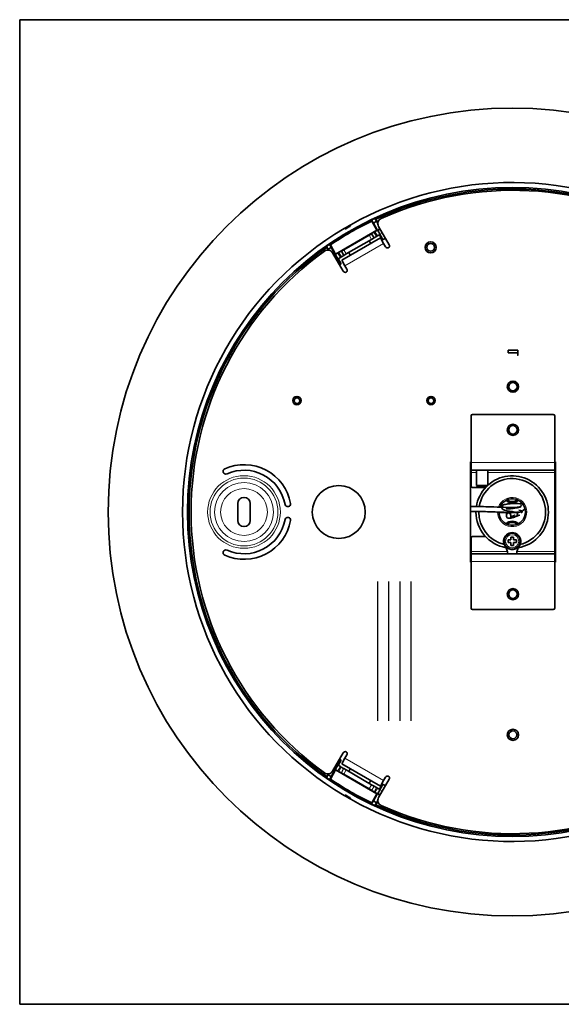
# Model space of a CAD drawing. Header units: millimetres. Extents: x 0 to 11890, y 0 to 8410.
# Tile 1 of 9: x 3137 to 3526, y 1434 to 2141. Entities that reach past the tile are written whole.
import ezdxf

# ---------------------------------------------------------------- set-up
doc = ezdxf.new("R2010")
doc.units = ezdxf.units.MM
doc.layers.add('1', color=7, linetype='Continuous', true_color=0xffffff)

msp = doc.modelspace()

# ---------------------------------------------------------------- linework, layer by layer
at = {"layer": '1', "color": 8, "linetype": 'Continuous', "lineweight": 35, "true_color": 0x808080}
for p, q in [((3136.83, 1433.62), (3136.83, 2140.62)), ((3843.83, 2140.62), (3136.83, 2140.62)), ((3136.83, 1433.62), (3843.83, 1433.62))]:
    msp.add_line(p, q, dxfattribs=at)
at = {"layer": '1', "color": 155, "linetype": 'Continuous', "lineweight": 35, "true_color": 0x4c7299}
for p, q in [((3389.42, 1996.76), (3390.69, 1994.57)), ((3389.52, 1996.01), (3393.29, 1989.48)), ((3390.69, 1994.57), (3392.89, 1995.84)), ((3393.73, 1989.36), (3390.69, 1994.57)), ((3392.89, 1995.84), (3391.73, 1997.86)), ((3393.87, 1994.72), (3392.34, 1997.36)), ((3392.89, 1995.84), (3393.83, 1994.19)), ((3393.29, 1989.48), (3363.61, 1972.34)), ((3389.44, 1986.88), (3389.37, 1986.99)), ((3389.44, 1986.88), (3391.16, 1983.9)), ((3391.82, 1988.42), (3391.1, 1988)), ((3393.29, 1989.48), (3393.56, 1989.41)), ((3395.44, 1990.35), (3393.73, 1989.36)), ((3393.8, 1989.34), (3393.73, 1989.36)), ((3395.47, 1990.3), (3393.8, 1989.34)), ((3393.8, 1989.34), (3395.5, 1986.4)), ((3394.37, 1992.2), (3401.99, 1979.01)), ((3367.97, 1967.92), (3395.69, 1983.92)), ((3387.71, 1985.87), (3369.52, 1975.37)), ((3371.24, 1972.4), (3389.42, 1982.9)), ((3387.69, 1981.9), (3388.82, 1979.95)), ((3391.16, 1983.9), (3389.42, 1982.9)), ((3392.89, 1984.9), (3391.16, 1983.9)), ((3392.89, 1984.9), (3393.61, 1985.32)), ((3395.34, 1986.32), (3393.61, 1985.32)), ((3395.18, 1986.22), (3397.36, 1982.45)), ((3397.99, 1979.93), (3395.69, 1983.92)), ((3397.36, 1982.45), (3399.34, 1983.59)), ((3397.48, 1982.92), (3397.36, 1982.45)), ((3399.39, 1977.51), (3397.99, 1979.93)), ((3357.13, 1977.88), (3358.3, 1975.87)), ((3357.26, 1977.1), (3358.36, 1975.18)), ((3358.3, 1975.87), (3360.5, 1977.14)), ((3358.73, 1975.13), (3358.3, 1975.87)), ((3360.5, 1977.14), (3359.24, 1979.33)), ((3363.61, 1972.34), (3359.84, 1978.87)), ((3360.5, 1977.14), (3363.49, 1971.9)), ((3361.46, 1973.2), (3369.08, 1960.01)), ((3365.98, 1973.5), (3365.26, 1973.08)), ((3367.78, 1974.38), (3367.72, 1974.49)), ((3369.51, 1971.4), (3367.78, 1974.38)), ((3374.1, 1971.45), (3372.97, 1973.4)), ((3363.49, 1971.9), (3362.53, 1971.35)), ((3363.47, 1971.83), (3362.56, 1971.3)), ((3363.47, 1971.83), (3363.49, 1971.9)), ((3365.17, 1968.89), (3363.47, 1971.83)), ((3363.61, 1972.34), (3363.54, 1972.07)), ((3367.05, 1969.98), (3365.32, 1968.98)), ((3367.66, 1965.31), (3365.49, 1969.08)), ((3367.05, 1969.98), (3367.77, 1970.4)), ((3369.51, 1971.4), (3367.77, 1970.4)), ((3370.27, 1963.93), (3367.97, 1967.92)), ((3371.24, 1972.4), (3369.51, 1971.4)), ((3366.43, 1964.59), (3367.66, 1965.31)), ((3367.19, 1965.43), (3367.66, 1965.31)), ((3371.67, 1961.51), (3370.27, 1963.93)), ((3494.33, 1903.32), (3487.33, 1903.32)), ((3494.33, 1901.33), (3487.33, 1901.33)), ((3460.83, 1822.72), (3460.83, 1856.12)), ((3461.83, 1857.12), (3519.83, 1857.12)), ((3520.83, 1822.72), (3520.83, 1856.12)), ((3460.33, 1823.12), (3460.33, 1751.12)), ((3460.83, 1823.12), (3460.33, 1823.12)), ((3460.83, 1817.12), (3460.83, 1822.72)), ((3460.83, 1815.53), (3460.83, 1817.12)), ((3460.83, 1817.12), (3520.83, 1817.12)), ((3464.83, 1817.12), (3464.83, 1806.12)), ((3472.83, 1806.12), (3472.83, 1817.12)), ((3521.33, 1823.12), (3520.83, 1823.12)), ((3520.83, 1817.12), (3520.83, 1822.72)), ((3520.83, 1815.53), (3520.83, 1817.12)), ((3521.33, 1751.12), (3521.33, 1823.12)), ((3460.83, 1805.62), (3460.83, 1815.53)), ((3520.83, 1758.72), (3520.83, 1815.53)), ((3471.1, 1804.62), (3461.83, 1804.62)), ((3464.83, 1806.12), (3465.83, 1805.12)), ((3464.83, 1806.12), (3472.83, 1806.12)), ((3471.83, 1805.12), (3465.83, 1805.12)), ((3471.83, 1805.12), (3472.83, 1806.12)), ((3293.33, 1781.12), (3293.33, 1793.12)), ((3302.33, 1793.12), (3302.33, 1781.12)), ((3460.83, 1758.72), (3460.83, 1768.62)), ((3461.83, 1769.62), (3471.1, 1769.62)), ((3484.53, 1767.67), (3484.82, 1767.6)), ((3486.09, 1770.37), (3486.3, 1770.16)), ((3488.77, 1771.92), (3488.85, 1771.63)), ((3489.33, 1769.12), (3489.33, 1767.12)), ((3491.33, 1769.12), (3489.33, 1769.12)), ((3491.33, 1769.12), (3491.33, 1767.12)), ((3491.89, 1771.92), (3491.81, 1771.63)), ((3494.57, 1770.37), (3494.36, 1770.16)), ((3496.13, 1767.67), (3495.84, 1767.6)), ((3484.53, 1764.58), (3484.82, 1764.65)), ((3486.09, 1761.88), (3486.3, 1762.09)), ((3487.33, 1765.12), (3487.33, 1767.12)), ((3489.33, 1767.12), (3487.33, 1767.12)), ((3489.33, 1765.12), (3487.33, 1765.12)), ((3488.77, 1760.33), (3488.85, 1760.62)), ((3489.33, 1765.12), (3489.33, 1763.12)), ((3491.33, 1763.12), (3489.33, 1763.12)), ((3493.33, 1767.12), (3491.33, 1767.12)), ((3491.33, 1765.12), (3491.33, 1763.12)), ((3493.33, 1765.12), (3491.33, 1765.12)), ((3491.89, 1760.33), (3491.81, 1760.62)), ((3493.33, 1765.12), (3493.33, 1767.12)), ((3494.57, 1761.88), (3494.36, 1762.09)), ((3496.13, 1764.58), (3495.84, 1764.65)), ((3460.83, 1757.12), (3460.83, 1758.72)), ((3460.83, 1757.12), (3520.83, 1757.12)), ((3460.83, 1751.53), (3460.83, 1757.12)), ((3520.83, 1757.12), (3520.83, 1758.72)), ((3520.83, 1751.53), (3520.83, 1757.12)), ((3460.33, 1751.12), (3460.83, 1751.12)), ((3460.83, 1718.12), (3460.83, 1751.53)), ((3520.83, 1718.12), (3520.83, 1751.53)), ((3520.83, 1751.12), (3521.33, 1751.12)), ((3461.83, 1717.12), (3519.83, 1717.12)), ((3361.46, 1601.05), (3369.08, 1614.24)), ((3371.67, 1612.74), (3370.27, 1610.32)), ((3363.47, 1602.42), (3365.17, 1605.36)), ((3365.32, 1605.27), (3367.05, 1604.27)), ((3365.49, 1605.17), (3367.66, 1608.94)), ((3367.66, 1608.94), (3366.43, 1609.66)), ((3367.19, 1608.82), (3367.66, 1608.94)), ((3370.27, 1610.32), (3367.97, 1606.33)), ((3395.69, 1590.33), (3367.97, 1606.33)), ((3358.3, 1598.38), (3357.13, 1596.37)), ((3358.36, 1599.07), (3357.26, 1597.15)), ((3358.3, 1598.38), (3358.73, 1599.12)), ((3360.5, 1597.11), (3358.3, 1598.38)), ((3359.84, 1595.38), (3363.61, 1601.91)), ((3363.49, 1602.35), (3360.5, 1597.11)), ((3362.53, 1602.9), (3363.49, 1602.35)), ((3362.56, 1602.95), (3363.47, 1602.42)), ((3363.47, 1602.42), (3363.49, 1602.35)), ((3363.61, 1601.91), (3363.54, 1602.18)), ((3363.61, 1601.91), (3393.29, 1584.77)), ((3365.26, 1601.17), (3365.84, 1600.83)), ((3367.63, 1603.93), (3367.05, 1604.27)), ((3367.75, 1599.89), (3367.58, 1599.84)), ((3367.63, 1603.93), (3369.36, 1602.93)), ((3369.47, 1602.87), (3369.36, 1602.93)), ((3369.47, 1602.87), (3371.2, 1601.87)), ((3369.49, 1598.9), (3387.75, 1588.36)), ((3389.46, 1591.33), (3371.2, 1601.87)), ((3372.97, 1600.85), (3374.1, 1602.8)), ((3359.24, 1594.92), (3360.5, 1597.11)), ((3388.82, 1594.3), (3387.69, 1592.35)), ((3389.46, 1591.33), (3391.19, 1590.33)), ((3394.37, 1582.05), (3401.99, 1595.24)), ((3397.36, 1591.8), (3395.18, 1588.03)), ((3397.99, 1594.32), (3395.69, 1590.33)), ((3397.48, 1591.33), (3397.36, 1591.8)), ((3399.34, 1590.66), (3397.36, 1591.8)), ((3399.39, 1596.74), (3397.99, 1594.32)), ((3389.47, 1587.35), (3389.52, 1587.18)), ((3393.29, 1584.77), (3389.52, 1578.24)), ((3390.69, 1579.68), (3393.73, 1584.89)), ((3391.19, 1590.33), (3391.3, 1590.27)), ((3391.24, 1586.17), (3391.82, 1585.83)), ((3391.3, 1590.27), (3393.03, 1589.27)), ((3393.61, 1588.93), (3393.03, 1589.27)), ((3393.29, 1584.77), (3393.56, 1584.84)), ((3393.61, 1588.93), (3395.34, 1587.93)), ((3393.8, 1584.91), (3393.73, 1584.89)), ((3393.73, 1584.89), (3395.44, 1583.9)), ((3395.5, 1587.85), (3393.8, 1584.91)), ((3393.8, 1584.91), (3395.47, 1583.95)), ((3390.69, 1579.68), (3389.42, 1577.49)), ((3392.89, 1578.41), (3390.69, 1579.68)), ((3391.73, 1576.39), (3392.89, 1578.41)), ((3392.34, 1576.89), (3393.87, 1579.53)), ((3393.83, 1580.06), (3392.89, 1578.41))]:
    msp.add_line(p, q, dxfattribs=at)
at = {"layer": '1', "color": 155, "linetype": 'Continuous', "lineweight": 18, "true_color": 0x4c7299}
for p, q in [((3372.14, 1991.71), (3371.99, 1991.96)), ((3372.25, 1991.78), (3372.11, 1992.03)), ((3372.28, 1991.46), (3372.14, 1991.71)), ((3372.4, 1991.53), (3372.25, 1991.78)), ((3391.1, 1988), (3392.89, 1984.9)), ((3393.61, 1985.32), (3391.82, 1988.42)), ((3393.56, 1989.41), (3395.34, 1986.32)), ((3395.5, 1986.4), (3397.17, 1987.36)), ((3370.27, 1963.93), (3397.99, 1979.93)), ((3389.42, 1982.9), (3387.71, 1985.87)), ((3399.17, 1983.89), (3397.48, 1982.92)), ((3365.26, 1973.08), (3367.05, 1969.98)), ((3367.77, 1970.4), (3365.98, 1973.5)), ((3369.52, 1975.37), (3371.24, 1972.4)), ((3365.32, 1968.98), (3363.54, 1972.07)), ((3364.26, 1968.36), (3365.17, 1968.89)), ((3367.19, 1965.43), (3366.26, 1964.89)), ((3460.83, 1822.72), (3520.83, 1822.72)), ((3460.83, 1815.53), (3464.83, 1815.53)), ((3472.83, 1815.53), (3520.83, 1815.53)), ((3460.83, 1758.72), (3486.93, 1758.72)), ((3493.73, 1758.72), (3520.83, 1758.72)), ((3460.83, 1751.53), (3520.83, 1751.53)), ((3363.54, 1602.18), (3365.32, 1605.27)), ((3365.17, 1605.36), (3364.26, 1605.89)), ((3366.26, 1609.36), (3367.19, 1608.82)), ((3397.99, 1594.32), (3370.27, 1610.32)), ((3367.05, 1604.27), (3365.26, 1601.17)), ((3365.84, 1600.83), (3367.63, 1603.93)), ((3369.36, 1602.93), (3367.58, 1599.84)), ((3367.75, 1599.89), (3369.47, 1602.87)), ((3371.2, 1601.87), (3369.49, 1598.9)), ((3387.75, 1588.36), (3389.46, 1591.33)), ((3397.48, 1591.33), (3399.17, 1590.36)), ((3391.19, 1590.33), (3389.47, 1587.35)), ((3389.52, 1587.18), (3391.3, 1590.27)), ((3393.03, 1589.27), (3391.24, 1586.17)), ((3391.82, 1585.83), (3393.61, 1588.93)), ((3395.34, 1587.93), (3393.56, 1584.84)), ((3397.17, 1586.89), (3395.5, 1587.85)), ((3372.14, 1582.54), (3371.99, 1582.29)), ((3372.11, 1582.22), (3372.25, 1582.47)), ((3372.14, 1582.54), (3372.28, 1582.79)), ((3372.25, 1582.47), (3372.4, 1582.72))]:
    msp.add_line(p, q, dxfattribs=at)
at = {"layer": '1', "color": 163, "linetype": 'Continuous', "lineweight": 25, "true_color": 0x667fcc}
for p, q in [((3393.83, 1637.12), (3393.83, 1737.12)), ((3401.83, 1637.12), (3401.83, 1737.12)), ((3409.83, 1637.12), (3409.83, 1737.12)), ((3417.83, 1637.12), (3417.83, 1737.12))]:
    msp.add_line(p, q, dxfattribs=at)
at = {"layer": '1', "color": 155, "linetype": 'Continuous', "lineweight": 35, "true_color": 0x4c7299}
for centre, radius in [((3490.33, 1787.12), 290), ((3490.33, 1787.12), 233), ((3431.83, 1977.12), 4), ((3431.83, 1977.12), 2.8), ((3490.83, 1877.12), 4), ((3490.83, 1877.12), 3), ((3335.83, 1867.12), 3), ((3335.83, 1867.12), 2), ((3432.03, 1867.12), 3), ((3432.03, 1867.12), 2), ((3490.83, 1846.12), 4), ((3490.83, 1846.12), 3), ((3365.83, 1787.12), 19), ((3490.33, 1766.12), 5.7), ((3490.83, 1728.12), 4), ((3490.83, 1728.12), 3), ((3490.83, 1627.12), 4), ((3490.83, 1627.12), 2.8)]:
    msp.add_circle(centre, radius, dxfattribs=at)
at = {"layer": '1', "color": 155, "linetype": 'Continuous', "lineweight": 18, "true_color": 0x4c7299}
for centre, radius in [((3297.83, 1787.12), 26.08), ((3297.83, 1787.12), 24.35), ((3297.83, 1787.12), 21.18), ((3297.83, 1787.12), 16.85), ((3490.33, 1766.12), 4.7)]:
    msp.add_circle(centre, radius, dxfattribs=at)
at = {"layer": '1', "color": 155, "linetype": 'Continuous', "lineweight": 35, "true_color": 0x4c7299}
for centre, radius, start, end in [((3490.33, 1787.12), 236.6, 0.66529, 119.33472), ((3490.33, 1787.12), 231.95, 5.01024, 114.98976), ((3490.83, 1787.12), 231, 5.81528, 114.18472), ((3490.33, 1787.12), 231.94, 115.76238, 124.23762), ((3490.33, 1787.12), 232.66, 115.07523, 115.7044), ((3397.83, 1994.2), 4, 114.18472, 210), ((3490.33, 1787.12), 236.6, 120.66528, 239.33471), ((3490.33, 1787.12), 235.86, 119.60355, 120.39645), ((3490.33, 1787.12), 236.56, 119.98334, 120.01666), ((3490.33, 1787.12), 231.95, 125.01024, 234.98976), ((3490.83, 1787.12), 231, 125.81528, 234.18472), ((3358, 1971.2), 4, 30, 125.81528), ((3490.33, 1787.12), 232.66, 124.2956, 124.92478), ((3400.77, 1978.31), 1.6, 210, 296.41668), ((3400.6, 1978.21), 1.6, 303.58332, 30), ((3370.46, 1960.81), 1.6, 210, 296.41668), ((3370.29, 1960.71), 1.6, 303.58332, 30), ((3461.83, 1856.12), 1, 90, 180), ((3519.83, 1856.12), 1, 0, 90), ((3284.82, 1816.36), 2, 114, 294), ((3297.83, 1787.12), 34, 10.5, 114), ((3297.83, 1787.12), 30, 10.5, 114), ((3490.33, 1787.12), 24, 283.29188, 170.775), ((3490.33, 1787.12), 26, 279.77062, 132.3), ((3461.83, 1805.62), 1, 180, 270), ((3490.33, 1787.12), 26, 136.18687, 171.36562), ((3297.83, 1793.12), 4.5, 0, 180), ((3490.33, 1787.12), 9.5, 180, 158.25938), ((3490.33, 1800.12), 5.5, 229.65926, 310.33301), ((3329.3, 1792.96), 2, 190.5, 10.5), ((3490.33, 1800.12), 6.4, 226.00125, 313.99313), ((3297.83, 1787.12), 30, 246, 349.5), ((3329.3, 1781.29), 2, 349.5, 169.5), ((3490.33, 1787.12), 236.6, 240.66529, 359.33472), ((3490.33, 1787.12), 26, 180, 260.235), ((3490.33, 1787.12), 24, 179.42062, 256.70812), ((3490.33, 1787.12), 4.2, 184.98938, 202.83188), ((3490.33, 1787.12), 4.2, 306.73125, 347.72063), ((3297.83, 1787.12), 34, 246, 349.5), ((3297.83, 1781.12), 4.5, 180, 0), ((3490.33, 1774.12), 6.4, 46.00688, 133.99875), ((3490.33, 1774.12), 5.5, 49.66488, 130.33863), ((3461.83, 1768.62), 1, 90, 180), ((3490.33, 1766.12), 6.2, 324.60312, 215.39688), ((3490.33, 1766.12), 6, 165.08448, 194.91552), ((3490.33, 1766.12), 6, 134.91552, 165.08448), ((3490.33, 1766.12), 6, 105.08448, 134.91552), ((3490.33, 1766.12), 6, 74.91552, 105.08448), ((3490.33, 1766.12), 6, 45.08448, 74.91552), ((3490.33, 1766.12), 6, 14.91552, 45.08448), ((3490.33, 1766.12), 6, 345.08448, 14.91552), ((3524.97, 1767.12), 6.28, 125.4225, 131.23875), ((3524.97, 1767.12), 6.2, 125.92875, 131.86313), ((3490.33, 1787.12), 231.95, 245.01024, 354.98976), ((3490.83, 1787.12), 231, 245.81528, 354.18472), ((3490.33, 1766.12), 6, 194.91552, 225.08448), ((3477.13, 1756.74), 10, 2.19894, 35.39688), ((3490.33, 1766.12), 6, 225.08448, 254.91552), ((3490.33, 1766.12), 6, 285.08448, 314.91552), ((3503.54, 1756.74), 10, 144.60312, 177.80106), ((3490.33, 1766.12), 6, 314.91552, 345.08448), ((3524.97, 1767.12), 6.2, 228.135, 234.06938), ((3524.97, 1767.12), 6.28, 228.75937, 234.57562), ((3284.82, 1757.89), 2, 66, 246), ((3490.33, 1766.12), 6, 254.91552, 285.08448), ((3461.83, 1718.12), 1, 180, 270), ((3519.83, 1718.12), 1, 270, 0), ((3370.46, 1613.44), 1.6, 63.58332, 150), ((3370.29, 1613.54), 1.6, 330, 56.41668), ((3358, 1603.05), 4, 234.18472, 330), ((3490.33, 1787.12), 232.66, 235.07523, 235.7044), ((3490.33, 1787.12), 231.94, 235.76238, 244.23762), ((3400.77, 1595.94), 1.6, 63.58332, 150), ((3400.6, 1596.04), 1.6, 330, 56.41668), ((3490.33, 1787.12), 235.86, 239.60355, 240.39645), ((3490.33, 1787.12), 236.56, 239.98334, 240.01666), ((3490.33, 1787.12), 232.66, 244.2956, 244.92478), ((3397.83, 1580.05), 4, 150, 245.81528)]:
    msp.add_arc(centre, radius, start, end, dxfattribs=at)
at = {"layer": '1', "color": 155, "linetype": 'Continuous', "lineweight": 18, "true_color": 0x4c7299}
for radius, start, end in [(236.27, 119.98334, 120.01666), (235.99, 119.98334, 120.01666), (10.5, 180, 160.39687), (236.27, 239.98334, 240.01666), (235.99, 239.98334, 240.01666)]:
    msp.add_arc((3490.33, 1787.12), radius, start, end, dxfattribs=at)
at = {"layer": '1', "color": 155, "linetype": 'Continuous', "lineweight": 35, "true_color": 0x4c7299}
for points, degree in [([(3389.52, 1996.01), (3389.49, 1996.26), (3389.45, 1996.51), (3389.42, 1996.76)], 3), ([(3391.73, 1997.86), (3391.93, 1997.69), (3392.14, 1997.53), (3392.34, 1997.36)], 3), ([(3369.87, 1990.72), (3369.83, 1990.71), (3369.79, 1990.7)], 2), ([(3374.3, 1993.3), (3374.27, 1993.27), (3374.25, 1993.25)], 2), ([(3357.26, 1977.1), (3357.22, 1977.36), (3357.17, 1977.62), (3357.13, 1977.88)], 3), ([(3359.24, 1979.33), (3359.44, 1979.18), (3359.64, 1979.03), (3359.84, 1978.87)], 3), ([(3487.33, 1901.33), (3487.33, 1902.33), (3487.33, 1903.32)], 2), ([(3494.33, 1901.33), (3494.33, 1902.33), (3494.33, 1903.32)], 2), ([(3357.13, 1596.37), (3357.17, 1596.63), (3357.22, 1596.89), (3357.26, 1597.15)], 3), ([(3359.84, 1595.38), (3359.64, 1595.22), (3359.44, 1595.07), (3359.24, 1594.92)], 3), ([(3369.79, 1583.55), (3369.83, 1583.54), (3369.87, 1583.53)], 2), ([(3374.25, 1581), (3374.27, 1580.98), (3374.3, 1580.95)], 2), ([(3389.42, 1577.49), (3389.45, 1577.74), (3389.49, 1577.99), (3389.52, 1578.24)], 3), ([(3392.34, 1576.89), (3392.14, 1576.72), (3391.93, 1576.56), (3391.73, 1576.39)], 3)]:
    msp.add_open_spline(points, degree=degree, dxfattribs=at)
for points, knots in [([(3370.33, 1990.6), (3370.3, 1990.62), (3370.28, 1990.64), (3370.24, 1990.66), (3370.23, 1990.66), (3370.2, 1990.68), (3370.19, 1990.68), (3370.12, 1990.71), (3370.06, 1990.72), (3369.98, 1990.72), (3369.97, 1990.72), (3369.94, 1990.72), (3369.93, 1990.72), (3369.88, 1990.72), (3369.85, 1990.71), (3369.8, 1990.7), (3369.77, 1990.69), (3369.71, 1990.67), (3369.69, 1990.65), (3369.66, 1990.64)], [0, 0, 0, 0, 0.125, 0.125, 0.1875, 0.1875, 0.25, 0.25, 0.5, 0.5, 0.5625, 0.5625, 0.625, 0.625, 0.75, 0.75, 0.875, 0.875, 1, 1, 1, 1]), ([(3370.07, 1990.85), (3370.06, 1990.84), (3369.98, 1990.8), (3369.92, 1990.76), (3369.88, 1990.74)], [0, 0, 0, 0, 0.112916, 1, 1, 1, 1]), ([(3370.06, 1990.84), (3370.11, 1990.87), (3370.22, 1990.93), (3370.35, 1991.01), (3370.46, 1991.07), (3370.49, 1991.09), (3370.55, 1991.12), (3370.57, 1991.13), (3370.6, 1991.16), (3370.7, 1991.21), (3370.88, 1991.32), (3371.06, 1991.42), (3371.19, 1991.49), (3371.24, 1991.52), (3371.33, 1991.57), (3371.37, 1991.6), (3371.51, 1991.68), (3371.61, 1991.74), (3371.8, 1991.85), (3371.89, 1991.9), (3371.99, 1991.96)], [0, 0, 0, 0, 0.125, 0.25, 0.25, 0.3125, 0.3125, 0.34375, 0.34375, 0.375, 0.5, 0.625, 0.625, 0.6875, 0.6875, 0.75, 0.75, 0.875, 0.875, 1, 1, 1, 1]), ([(3370.99, 1990.57), (3370.94, 1990.54), (3370.89, 1990.51), (3370.81, 1990.5), (3370.8, 1990.49), (3370.77, 1990.49), (3370.76, 1990.49), (3370.71, 1990.48), (3370.68, 1990.48), (3370.62, 1990.49), (3370.59, 1990.49), (3370.54, 1990.5), (3370.51, 1990.51), (3370.45, 1990.53), (3370.43, 1990.54), (3370.38, 1990.57), (3370.35, 1990.59), (3370.33, 1990.6)], [0, 0, 0, 0, 0.25, 0.25, 0.3125, 0.3125, 0.375, 0.375, 0.5, 0.5, 0.625, 0.625, 0.75, 0.75, 0.875, 0.875, 1, 1, 1, 1]), ([(3372.11, 1992.03), (3372.16, 1992.05), (3372.21, 1992.08), (3372.3, 1992.14), (3372.35, 1992.17), (3372.5, 1992.25), (3372.59, 1992.3), (3372.73, 1992.38), (3372.78, 1992.41), (3372.87, 1992.46), (3372.91, 1992.49), (3373.05, 1992.57), (3373.22, 1992.67), (3373.38, 1992.76), (3373.48, 1992.82), (3373.5, 1992.83), (3373.54, 1992.85), (3373.56, 1992.86), (3373.61, 1992.89), (3373.65, 1992.91), (3373.75, 1992.97), (3373.88, 1993.05), (3373.99, 1993.11), (3374.04, 1993.14)], [0, 0, 0, 0, 0.0625, 0.0625, 0.125, 0.125, 0.25, 0.25, 0.3125, 0.3125, 0.375, 0.375, 0.5, 0.625, 0.625, 0.65625, 0.65625, 0.6875, 0.6875, 0.75, 0.75, 0.875, 1, 1, 1, 1]), ([(3374.12, 1992.79), (3374.12, 1992.73), (3374.12, 1992.67), (3374.11, 1992.6), (3374.11, 1992.59), (3374.1, 1992.56), (3374.09, 1992.52), (3374.07, 1992.48), (3374.04, 1992.42), (3374.03, 1992.4), (3373.99, 1992.35), (3373.98, 1992.33), (3373.94, 1992.28), (3373.91, 1992.26), (3373.87, 1992.23), (3373.84, 1992.21), (3373.82, 1992.2)], [0, 0, 0, 0, 0.25, 0.25, 0.3125, 0.3125, 0.375, 0.5, 0.5, 0.625, 0.625, 0.75, 0.75, 0.875, 0.875, 1, 1, 1, 1]), ([(3374.29, 1993.29), (3374.27, 1993.28), (3374.2, 1993.23), (3374.08, 1993.16), (3374.01, 1993.12)], [0, 0, 0, 0, 0.539596, 1, 1, 1, 1]), ([(3374.42, 1993.39), (3374.37, 1993.36), (3374.32, 1993.32), (3374.27, 1993.27), (3374.26, 1993.26), (3374.24, 1993.23), (3374.23, 1993.22), (3374.21, 1993.19), (3374.19, 1993.16), (3374.16, 1993.11), (3374.15, 1993.08), (3374.13, 1993.02), (3374.13, 1993), (3374.12, 1992.95), (3374.12, 1992.94), (3374.11, 1992.91), (3374.11, 1992.89), (3374.11, 1992.85), (3374.11, 1992.82), (3374.12, 1992.79)], [0, 0, 0, 0, 0.25, 0.25, 0.3125, 0.3125, 0.375, 0.375, 0.5, 0.5, 0.625, 0.625, 0.75, 0.75, 0.8125, 0.8125, 0.875, 0.875, 1, 1, 1, 1]), ([(3494.33, 1900.43), (3494.33, 1900.15), (3494.33, 1899.31), (3494.33, 1900.55), (3494.33, 1900.49), (3494.33, 1901.33)], [0, 0, 0, 0, 0.066514, 0.277044, 1, 1, 1, 1]), ([(3496.96, 1792.01), (3497.02, 1791.82), (3496.59, 1791.46), (3496.18, 1790.82), (3494.76, 1790.51), (3492.04, 1790.38), (3488.56, 1790.37), (3482.81, 1790.5), (3473.42, 1790.93), (3465.42, 1791.08), (3460.61, 1790.97), (3460.33, 1790.96)], [0, 0, 0, 0, 0.285698, 0.396345, 0.483067, 0.549, 0.595077, 0.662009, 0.797084, 0.988039, 1, 1, 1, 1]), ([(3460.33, 1787.42), (3464.44, 1787.51), (3472.09, 1787.4), (3481.55, 1786.99), (3487.87, 1786.82), (3491.74, 1786.81), (3494.93, 1786.93), (3496.98, 1787.28), (3497.9, 1788.08), (3498.81, 1788.65), (3499, 1789.06)], [0, 0, 0, 0, 0.171367, 0.319073, 0.392468, 0.43751, 0.504679, 0.594659, 0.70755, 1, 1, 1, 1]), ([(3498.19, 1792.43), (3497.38, 1792.8), (3495.12, 1793.35), (3489.77, 1793.19), (3486.49, 1792.83), (3484.7, 1792.47), (3483.73, 1792.05), (3483.12, 1791.57), (3482.81, 1790.46), (3483.17, 1789.35), (3483.82, 1788.83), (3484.91, 1788.33), (3487.04, 1787.87), (3490.8, 1787.31), (3493.34, 1786.75), (3493.96, 1786.45), (3493.87, 1786.33)], [0, 0, 0, 0, 0.09237, 0.182871, 0.258194, 0.318379, 0.365173, 0.399898, 0.422611, 0.446384, 0.484258, 0.536275, 0.602301, 0.711542, 0.84523, 1, 1, 1, 1]), ([(3486.11, 1789.31), (3486.16, 1789.28), (3486.46, 1789.27), (3487.7, 1789.39), (3491.26, 1789.68), (3496.03, 1790.45), (3496.59, 1790.69), (3496.3, 1790.79)], [0, 0, 0, 0, 0.079525, 0.202026, 0.414104, 0.679834, 1, 1, 1, 1]), ([(3480.6, 1786.77), (3481.62, 1786.74), (3484.68, 1786.73), (3488.6, 1786.79), (3490.44, 1786.81), (3490.82, 1786.81)], [0, 0, 0, 0, 0.343076, 0.854827, 1, 1, 1, 1]), ([(3489.39, 1787.51), (3489.34, 1787.48), (3488.99, 1787.31), (3488.4, 1787), (3487.56, 1786.51), (3487, 1786.09), (3486.24, 1785.53), (3485.98, 1783.76), (3486.92, 1782.73), (3488.01, 1782.52), (3489.49, 1782.75), (3491.95, 1783.5), (3494.37, 1784.35), (3495.88, 1784.91)], [0, 0, 0, 0, 0.013129, 0.096154, 0.178912, 0.25997, 0.327074, 0.379966, 0.44634, 0.534615, 0.654591, 0.809712, 1, 1, 1, 1]), ([(3490.39, 1786.79), (3489.82, 1786.6), (3488.94, 1786.3), (3488.44, 1786.07), (3488.76, 1785.81), (3489.53, 1784.92), (3489.42, 1783.41), (3489.14, 1783.27), (3489.75, 1783.63), (3490.43, 1784.01), (3491.43, 1784.51), (3491.84, 1784.63), (3491.93, 1784.98), (3491.97, 1785.13)], [0, 0, 0, 0, 0.126974, 0.246967, 0.335125, 0.401308, 0.454137, 0.52131, 0.61625, 0.712954, 0.81057, 0.933043, 1, 1, 1, 1]), ([(3496.84, 1786.55), (3497.78, 1787.05), (3497.84, 1787.73), (3496.02, 1788.35), (3495.19, 1788.54)], [0, 0, 0, 0, 0.667005, 1, 1, 1, 1]), ([(3370.33, 1583.65), (3370.37, 1583.68), (3370.43, 1583.71), (3370.49, 1583.74), (3370.51, 1583.74), (3370.54, 1583.75), (3370.55, 1583.75), (3370.59, 1583.76), (3370.62, 1583.76), (3370.68, 1583.77), (3370.71, 1583.77), (3370.77, 1583.76), (3370.8, 1583.76), (3370.86, 1583.74), (3370.88, 1583.73), (3370.94, 1583.71), (3370.97, 1583.7), (3370.99, 1583.68)], [0, 0, 0, 0, 0.25, 0.25, 0.3125, 0.3125, 0.375, 0.375, 0.5, 0.5, 0.625, 0.625, 0.75, 0.75, 0.875, 0.875, 1, 1, 1, 1]), ([(3369.66, 1583.61), (3369.71, 1583.58), (3369.77, 1583.56), (3369.84, 1583.54), (3369.85, 1583.54), (3369.88, 1583.53), (3369.9, 1583.53), (3369.94, 1583.53), (3369.97, 1583.53), (3370.03, 1583.53), (3370.06, 1583.53), (3370.12, 1583.54), (3370.14, 1583.55), (3370.19, 1583.57), (3370.2, 1583.57), (3370.23, 1583.59), (3370.24, 1583.59), (3370.28, 1583.61), (3370.3, 1583.63), (3370.33, 1583.65)], [0, 0, 0, 0, 0.25, 0.25, 0.3125, 0.3125, 0.375, 0.375, 0.5, 0.5, 0.625, 0.625, 0.75, 0.75, 0.8125, 0.8125, 0.875, 0.875, 1, 1, 1, 1]), ([(3369.81, 1583.55), (3369.83, 1583.54), (3369.9, 1583.5), (3370.02, 1583.43), (3370.09, 1583.39)], [0, 0, 0, 0, 0.539596, 1, 1, 1, 1]), ([(3371.99, 1582.29), (3371.94, 1582.32), (3371.89, 1582.35), (3371.8, 1582.4), (3371.75, 1582.43), (3371.61, 1582.51), (3371.51, 1582.57), (3371.37, 1582.65), (3371.33, 1582.68), (3371.24, 1582.73), (3371.19, 1582.76), (3371.05, 1582.83), (3370.88, 1582.93), (3370.72, 1583.03), (3370.62, 1583.08), (3370.6, 1583.1), (3370.57, 1583.12), (3370.55, 1583.13), (3370.49, 1583.16), (3370.46, 1583.18), (3370.35, 1583.24), (3370.22, 1583.32), (3370.11, 1583.38), (3370.06, 1583.41)], [0, 0, 0, 0, 0.0625, 0.0625, 0.125, 0.125, 0.25, 0.25, 0.3125, 0.3125, 0.375, 0.375, 0.5, 0.625, 0.625, 0.65625, 0.65625, 0.6875, 0.6875, 0.75, 0.75, 0.875, 1, 1, 1, 1]), ([(3374.04, 1581.11), (3373.99, 1581.14), (3373.88, 1581.2), (3373.75, 1581.28), (3373.65, 1581.34), (3373.61, 1581.36), (3373.56, 1581.39), (3373.54, 1581.4), (3373.5, 1581.42), (3373.4, 1581.48), (3373.22, 1581.58), (3373.05, 1581.68), (3372.91, 1581.76), (3372.87, 1581.79), (3372.78, 1581.84), (3372.73, 1581.87), (3372.59, 1581.95), (3372.5, 1582), (3372.3, 1582.11), (3372.21, 1582.17), (3372.11, 1582.22)], [0, 0, 0, 0, 0.125, 0.25, 0.25, 0.3125, 0.3125, 0.34375, 0.34375, 0.375, 0.5, 0.625, 0.625, 0.6875, 0.6875, 0.75, 0.75, 0.875, 0.875, 1, 1, 1, 1]), ([(3373.82, 1582.05), (3373.87, 1582.02), (3373.91, 1581.99), (3373.97, 1581.93), (3373.98, 1581.92), (3373.99, 1581.9), (3374, 1581.89), (3374.03, 1581.85), (3374.04, 1581.83), (3374.07, 1581.78), (3374.08, 1581.75), (3374.1, 1581.69), (3374.11, 1581.66), (3374.12, 1581.61), (3374.12, 1581.58), (3374.12, 1581.52), (3374.12, 1581.49), (3374.12, 1581.46)], [0, 0, 0, 0, 0.25, 0.25, 0.3125, 0.3125, 0.375, 0.375, 0.5, 0.5, 0.625, 0.625, 0.75, 0.75, 0.875, 0.875, 1, 1, 1, 1]), ([(3374.03, 1581.12), (3374.04, 1581.11), (3374.18, 1581.03), (3374.28, 1580.97), (3374.3, 1580.96), (3374.3, 1580.96)], [0, 0, 0, 0, 0.057997, 0.902197, 1, 1, 1, 1]), ([(3374.12, 1581.46), (3374.11, 1581.43), (3374.11, 1581.4), (3374.11, 1581.36), (3374.11, 1581.34), (3374.12, 1581.31), (3374.12, 1581.3), (3374.13, 1581.22), (3374.15, 1581.17), (3374.18, 1581.1), (3374.19, 1581.09), (3374.21, 1581.06), (3374.21, 1581.05), (3374.24, 1581.02), (3374.26, 1580.99), (3374.3, 1580.95), (3374.32, 1580.93), (3374.37, 1580.89), (3374.39, 1580.88), (3374.42, 1580.86)], [0, 0, 0, 0, 0.125, 0.125, 0.1875, 0.1875, 0.25, 0.25, 0.5, 0.5, 0.5625, 0.5625, 0.625, 0.625, 0.75, 0.75, 0.875, 0.875, 1, 1, 1, 1])]:
    msp.add_open_spline(points, degree=3, knots=knots, dxfattribs=at)
at = {"layer": '1', "color": 155, "linetype": 'Continuous', "lineweight": 18, "true_color": 0x4c7299}
for points, weights in [([(3370.36, 1990.65), (3370.13, 1990.8), (3369.87, 1990.72)], [0.854465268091, 0.842000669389, 0.999916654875]), ([(3370.6, 1990.81), (3370.88, 1990.62), (3371.14, 1990.77)], [0.876298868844, 0.801445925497, 0.972926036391]), ([(3373.56, 1992.17), (3373.82, 1992.32), (3373.8, 1992.65)], [0.972926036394, 0.801445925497, 0.876298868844]), ([(3374.25, 1993.25), (3374.05, 1993.06), (3374.06, 1992.79)], [0.999916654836, 0.84200066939, 0.854465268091]), ([(3369.87, 1583.53), (3370.13, 1583.45), (3370.36, 1583.6)], [0.999874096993, 0.842002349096, 0.854465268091]), ([(3371.14, 1583.48), (3370.88, 1583.63), (3370.6, 1583.44)], [0.972926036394, 0.801445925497, 0.876298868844]), ([(3373.8, 1581.6), (3373.82, 1581.93), (3373.56, 1582.08)], [0.876298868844, 0.801445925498, 0.97292603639]), ([(3374.06, 1581.46), (3374.05, 1581.19), (3374.25, 1581)], [0.854465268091, 0.842002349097, 0.999874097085])]:
    msp.add_rational_spline(points, weights, degree=2, dxfattribs=at)
for points, weights, knots in [([(3370.6, 1990.81), (3370.33, 1990.99), (3370.07, 1990.85), (3370.06, 1990.84), (3370.06, 1990.84)], [0.868440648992, 0.806860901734, 1, 0.996523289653, 0.993129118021], [2.105781, 2.105781, 2.105781, 3.141593, 3.141593, 3.160238, 3.160238, 3.160238]), ([(3370.36, 1990.65), (3370.56, 1990.53), (3370.79, 1990.57), (3370.89, 1990.59), (3370.98, 1990.64)], [0.853770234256, 0.859188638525, 1, 0.934104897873, 0.897859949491], [0.81562, 0.81562, 0.81562, 1.570796, 1.570796, 1.924194, 1.924194, 1.924194]), ([(3373.76, 1992.25), (3373.84, 1992.3), (3373.91, 1992.37), (3374.07, 1992.55), (3374.06, 1992.79)], [0.897859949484, 0.934104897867, 1, 0.859188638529, 0.853770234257], [4.358991, 4.358991, 4.358991, 4.712389, 4.712389, 5.467565, 5.467565, 5.467565]), ([(3374.04, 1993.14), (3374.04, 1993.14), (3374.03, 1993.14), (3373.78, 1992.99), (3373.8, 1992.65)], [0.99312911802, 0.996523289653, 1, 0.806860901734, 0.868440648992], [3.122947, 3.122947, 3.122947, 3.141593, 3.141593, 4.177404, 4.177404, 4.177404]), ([(3370.98, 1583.61), (3370.89, 1583.66), (3370.79, 1583.68), (3370.56, 1583.72), (3370.36, 1583.6)], [0.897859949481, 0.934104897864, 1, 0.859188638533, 0.853770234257], [1.217399, 1.217399, 1.217399, 1.570796, 1.570796, 2.325972, 2.325972, 2.325972]), ([(3370.06, 1583.41), (3370.06, 1583.41), (3370.07, 1583.4), (3370.33, 1583.26), (3370.6, 1583.44)], [0.99312911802, 0.996523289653, 1, 0.806860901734, 0.868440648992], [3.122947, 3.122947, 3.122947, 3.141593, 3.141593, 4.177404, 4.177404, 4.177404]), ([(3374.06, 1581.46), (3374.07, 1581.7), (3373.91, 1581.88), (3373.84, 1581.95), (3373.76, 1582)], [0.853770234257, 0.859188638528, 1, 0.934104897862, 0.897859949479], [3.957213, 3.957213, 3.957213, 4.712389, 4.712389, 5.065787, 5.065787, 5.065787]), ([(3373.8, 1581.6), (3373.78, 1581.26), (3374.03, 1581.11), (3374.04, 1581.11), (3374.04, 1581.11)], [0.868440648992, 0.806860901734, 1, 0.996523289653, 0.993129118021], [2.105781, 2.105781, 2.105781, 3.141593, 3.141593, 3.160238, 3.160238, 3.160238])]:
    msp.add_rational_spline(points, weights, degree=2, knots=knots, dxfattribs=at)
for points, knots in [([(3370.36, 1990.65), (3370.36, 1990.65), (3370.37, 1990.66), (3370.38, 1990.67), (3370.39, 1990.67), (3370.41, 1990.68), (3370.42, 1990.7), (3370.45, 1990.71), (3370.47, 1990.73), (3370.49, 1990.73), (3370.53, 1990.76), (3370.56, 1990.78), (3370.6, 1990.81)], [0, 0, 0, 0, 0.25, 0.25, 0.375, 0.375, 0.5, 0.625, 0.625, 0.75, 0.75, 1, 1, 1, 1]), ([(3370.6, 1990.81), (3370.64, 1990.83), (3370.73, 1990.88), (3370.83, 1990.94), (3370.91, 1990.99), (3370.94, 1991.01), (3371, 1991.04), (3371.03, 1991.06), (3371.12, 1991.12), (3371.19, 1991.15), (3371.29, 1991.21), (3371.32, 1991.23), (3371.39, 1991.27), (3371.42, 1991.29), (3371.53, 1991.36), (3371.68, 1991.44), (3371.83, 1991.53), (3371.98, 1991.62), (3372.06, 1991.66), (3372.14, 1991.71)], [0, 0, 0, 0, 0.125, 0.25, 0.25, 0.3125, 0.3125, 0.375, 0.375, 0.5, 0.5, 0.5625, 0.5625, 0.625, 0.625, 0.75, 0.875, 0.875, 1, 1, 1, 1]), ([(3371.14, 1990.77), (3371.12, 1990.75), (3371.09, 1990.73), (3371.06, 1990.71), (3371.05, 1990.71), (3371.03, 1990.69), (3371.03, 1990.69), (3371.01, 1990.67), (3371, 1990.66), (3370.98, 1990.65), (3370.98, 1990.65), (3370.98, 1990.64)], [0, 0, 0, 0, 0.25, 0.25, 0.375, 0.375, 0.5, 0.5, 0.75, 0.75, 1, 1, 1, 1]), ([(3372.28, 1991.46), (3372.22, 1991.43), (3372.11, 1991.36), (3371.99, 1991.29), (3371.88, 1991.23), (3371.83, 1991.19), (3371.72, 1991.13), (3371.67, 1991.1), (3371.57, 1991.04), (3371.52, 1991.01), (3371.45, 1990.97), (3371.43, 1990.95), (3371.39, 1990.93), (3371.37, 1990.91), (3371.31, 1990.88), (3371.23, 1990.83), (3371.17, 1990.79), (3371.14, 1990.77)], [0, 0, 0, 0, 0.125, 0.25, 0.25, 0.375, 0.375, 0.5, 0.5, 0.625, 0.625, 0.6875, 0.6875, 0.75, 0.75, 0.875, 1, 1, 1, 1]), ([(3372.25, 1991.78), (3372.33, 1991.82), (3372.49, 1991.91), (3372.64, 1992), (3372.75, 1992.06), (3372.79, 1992.08), (3372.86, 1992.13), (3372.9, 1992.15), (3373.01, 1992.21), (3373.07, 1992.25), (3373.18, 1992.3), (3373.21, 1992.32), (3373.27, 1992.36), (3373.31, 1992.38), (3373.4, 1992.43), (3373.52, 1992.5), (3373.62, 1992.55), (3373.72, 1992.61), (3373.76, 1992.63), (3373.8, 1992.65)], [0, 0, 0, 0, 0.125, 0.25, 0.25, 0.3125, 0.3125, 0.375, 0.375, 0.5, 0.5, 0.5625, 0.5625, 0.625, 0.625, 0.75, 0.875, 0.875, 1, 1, 1, 1]), ([(3373.56, 1992.17), (3373.53, 1992.15), (3373.47, 1992.12), (3373.39, 1992.08), (3373.33, 1992.04), (3373.3, 1992.03), (3373.26, 1992.01), (3373.24, 1992), (3373.17, 1991.96), (3373.07, 1991.91), (3372.96, 1991.85), (3372.88, 1991.8), (3372.85, 1991.79), (3372.8, 1991.76), (3372.77, 1991.74), (3372.69, 1991.69), (3372.57, 1991.63), (3372.46, 1991.56), (3372.4, 1991.53)], [0, 0, 0, 0, 0.125, 0.25, 0.25, 0.3125, 0.3125, 0.375, 0.375, 0.5, 0.625, 0.625, 0.6875, 0.6875, 0.75, 0.75, 0.875, 1, 1, 1, 1]), ([(3373.76, 1992.25), (3373.75, 1992.25), (3373.75, 1992.25), (3373.73, 1992.24), (3373.72, 1992.24), (3373.68, 1992.22), (3373.67, 1992.21), (3373.62, 1992.19), (3373.59, 1992.18), (3373.56, 1992.17)], [0, 0, 0, 0, 0.25, 0.25, 0.5, 0.5, 0.75, 0.75, 1, 1, 1, 1]), ([(3373.8, 1992.65), (3373.84, 1992.67), (3373.88, 1992.69), (3373.92, 1992.72), (3373.94, 1992.73), (3373.96, 1992.74), (3373.98, 1992.75), (3374.01, 1992.76), (3374.02, 1992.77), (3374.05, 1992.79), (3374.06, 1992.79), (3374.06, 1992.79)], [0, 0, 0, 0, 0.25, 0.25, 0.375, 0.375, 0.5, 0.5, 0.75, 0.75, 1, 1, 1, 1]), ([(3370.6, 1583.44), (3370.56, 1583.47), (3370.53, 1583.49), (3370.49, 1583.52), (3370.47, 1583.52), (3370.45, 1583.54), (3370.44, 1583.55), (3370.4, 1583.57), (3370.39, 1583.58), (3370.37, 1583.59), (3370.36, 1583.6), (3370.36, 1583.6)], [0, 0, 0, 0, 0.25, 0.25, 0.375, 0.375, 0.5, 0.5, 0.75, 0.75, 1, 1, 1, 1]), ([(3372.14, 1582.54), (3372.06, 1582.59), (3371.9, 1582.68), (3371.75, 1582.76), (3371.64, 1582.83), (3371.6, 1582.85), (3371.53, 1582.89), (3371.49, 1582.91), (3371.39, 1582.98), (3371.32, 1583.02), (3371.22, 1583.08), (3371.19, 1583.1), (3371.12, 1583.13), (3371.09, 1583.15), (3371, 1583.21), (3370.88, 1583.28), (3370.78, 1583.34), (3370.69, 1583.39), (3370.64, 1583.42), (3370.6, 1583.44)], [0, 0, 0, 0, 0.125, 0.25, 0.25, 0.3125, 0.3125, 0.375, 0.375, 0.5, 0.5, 0.5625, 0.5625, 0.625, 0.625, 0.75, 0.875, 0.875, 1, 1, 1, 1]), ([(3370.98, 1583.61), (3370.98, 1583.6), (3370.98, 1583.6), (3371, 1583.59), (3371.01, 1583.58), (3371.03, 1583.56), (3371.05, 1583.54), (3371.09, 1583.52), (3371.12, 1583.5), (3371.14, 1583.48)], [0, 0, 0, 0, 0.25, 0.25, 0.5, 0.5, 0.75, 0.75, 1, 1, 1, 1]), ([(3371.14, 1583.48), (3371.17, 1583.46), (3371.23, 1583.42), (3371.31, 1583.37), (3371.37, 1583.34), (3371.39, 1583.32), (3371.43, 1583.3), (3371.45, 1583.28), (3371.52, 1583.24), (3371.57, 1583.21), (3371.64, 1583.17), (3371.67, 1583.15), (3371.72, 1583.12), (3371.75, 1583.1), (3371.83, 1583.06), (3371.94, 1582.99), (3372.05, 1582.92), (3372.16, 1582.86), (3372.22, 1582.82), (3372.28, 1582.79)], [0, 0, 0, 0, 0.125, 0.25, 0.25, 0.3125, 0.3125, 0.375, 0.375, 0.5, 0.5, 0.5625, 0.5625, 0.625, 0.625, 0.75, 0.875, 0.875, 1, 1, 1, 1]), ([(3373.8, 1581.6), (3373.76, 1581.62), (3373.67, 1581.67), (3373.57, 1581.73), (3373.49, 1581.77), (3373.46, 1581.79), (3373.4, 1581.82), (3373.37, 1581.84), (3373.27, 1581.89), (3373.21, 1581.93), (3373.11, 1581.98), (3373.07, 1582), (3373, 1582.04), (3372.97, 1582.06), (3372.86, 1582.12), (3372.71, 1582.21), (3372.56, 1582.29), (3372.41, 1582.38), (3372.33, 1582.43), (3372.25, 1582.47)], [0, 0, 0, 0, 0.125, 0.25, 0.25, 0.3125, 0.3125, 0.375, 0.375, 0.5, 0.5, 0.5625, 0.5625, 0.625, 0.625, 0.75, 0.875, 0.875, 1, 1, 1, 1]), ([(3372.4, 1582.72), (3372.46, 1582.69), (3372.57, 1582.62), (3372.69, 1582.56), (3372.8, 1582.49), (3372.85, 1582.46), (3372.96, 1582.4), (3373.02, 1582.37), (3373.12, 1582.32), (3373.17, 1582.29), (3373.24, 1582.25), (3373.26, 1582.24), (3373.3, 1582.22), (3373.33, 1582.21), (3373.39, 1582.17), (3373.47, 1582.13), (3373.53, 1582.1), (3373.56, 1582.08)], [0, 0, 0, 0, 0.125, 0.25, 0.25, 0.375, 0.375, 0.5, 0.5, 0.625, 0.625, 0.6875, 0.6875, 0.75, 0.75, 0.875, 1, 1, 1, 1]), ([(3373.56, 1582.08), (3373.59, 1582.07), (3373.62, 1582.06), (3373.65, 1582.04), (3373.66, 1582.04), (3373.68, 1582.03), (3373.69, 1582.02), (3373.72, 1582.01), (3373.73, 1582.01), (3373.75, 1582), (3373.75, 1582), (3373.76, 1582)], [0, 0, 0, 0, 0.25, 0.25, 0.375, 0.375, 0.5, 0.5, 0.75, 0.75, 1, 1, 1, 1]), ([(3374.06, 1581.46), (3374.06, 1581.46), (3374.05, 1581.46), (3374.03, 1581.47), (3374.02, 1581.48), (3374.01, 1581.49), (3373.99, 1581.5), (3373.96, 1581.51), (3373.94, 1581.52), (3373.92, 1581.53), (3373.88, 1581.56), (3373.84, 1581.58), (3373.8, 1581.6)], [0, 0, 0, 0, 0.25, 0.25, 0.375, 0.375, 0.5, 0.625, 0.625, 0.75, 0.75, 1, 1, 1, 1])]:
    msp.add_open_spline(points, degree=3, knots=knots, dxfattribs=at)
for points in [[(3370.98, 1990.64), (3370.98, 1990.62), (3370.99, 1990.59), (3370.99, 1990.57)], [(3373.82, 1992.2), (3373.8, 1992.21), (3373.77, 1992.23), (3373.76, 1992.25)], [(3374.06, 1992.79), (3374.08, 1992.79), (3374.1, 1992.79), (3374.12, 1992.79)], [(3370.99, 1583.68), (3370.99, 1583.66), (3370.98, 1583.63), (3370.98, 1583.61)], [(3373.76, 1582), (3373.77, 1582.02), (3373.8, 1582.04), (3373.82, 1582.05)], [(3374.12, 1581.46), (3374.1, 1581.46), (3374.08, 1581.46), (3374.06, 1581.46)]]:
    msp.add_open_spline(points, degree=3, dxfattribs=at)
at = {"layer": '1', "color": 155, "linetype": 'Continuous', "lineweight": 35, "true_color": 0x4c7299}
for points, weights in [([(3387.71, 1985.87), (3389.44, 1986.87), (3389.44, 1986.88)], [1, 0.707106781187, 1]), ([(3391.1, 1988), (3389.37, 1987), (3389.37, 1986.99)], [1, 0.707106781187, 1]), ([(3393.56, 1989.41), (3393.54, 1989.41), (3391.82, 1988.42)], [0.997841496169, 0.708190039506, 1]), ([(3397.48, 1982.92), (3397.49, 1982.95), (3395.5, 1986.4)], [0.997841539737, 0.708190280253, 0.999999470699]), ([(3365.26, 1973.08), (3363.54, 1972.09), (3363.54, 1972.07)], [1, 0.708190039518, 0.997841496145]), ([(3367.72, 1974.49), (3367.72, 1974.5), (3365.98, 1973.5)], [1, 0.707106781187, 1]), ([(3367.78, 1974.38), (3367.79, 1974.37), (3369.52, 1975.37)], [1, 0.707106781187, 1]), ([(3365.17, 1968.89), (3367.16, 1965.44), (3367.19, 1965.43)], [0.999999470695, 0.70819028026, 0.997841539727]), ([(3367.19, 1608.82), (3367.16, 1608.81), (3365.17, 1605.36)], [0.997841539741, 0.708190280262, 0.999999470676]), ([(3363.54, 1602.18), (3363.54, 1602.16), (3365.26, 1601.17)], [0.997841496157, 0.708190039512, 1]), ([(3365.84, 1600.83), (3367.56, 1599.84), (3367.58, 1599.84)], [1, 0.708190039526, 0.997841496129]), ([(3369.49, 1598.9), (3367.76, 1599.89), (3367.75, 1599.89)], [1, 0.70819003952, 0.997841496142]), ([(3395.5, 1587.85), (3397.49, 1591.3), (3397.48, 1591.33)], [0.99999947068, 0.708190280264, 0.997841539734]), ([(3389.47, 1587.35), (3389.47, 1587.36), (3387.75, 1588.36)], [0.99784149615, 0.708190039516, 1]), ([(3389.52, 1587.18), (3389.52, 1587.16), (3391.24, 1586.17)], [0.997841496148, 0.708190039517, 1]), ([(3391.82, 1585.83), (3393.54, 1584.84), (3393.56, 1584.84)], [1, 0.708190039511, 0.99784149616])]:
    msp.add_rational_spline(points, weights, degree=2, dxfattribs=at)

doc.saveas('drawing.dxf')
